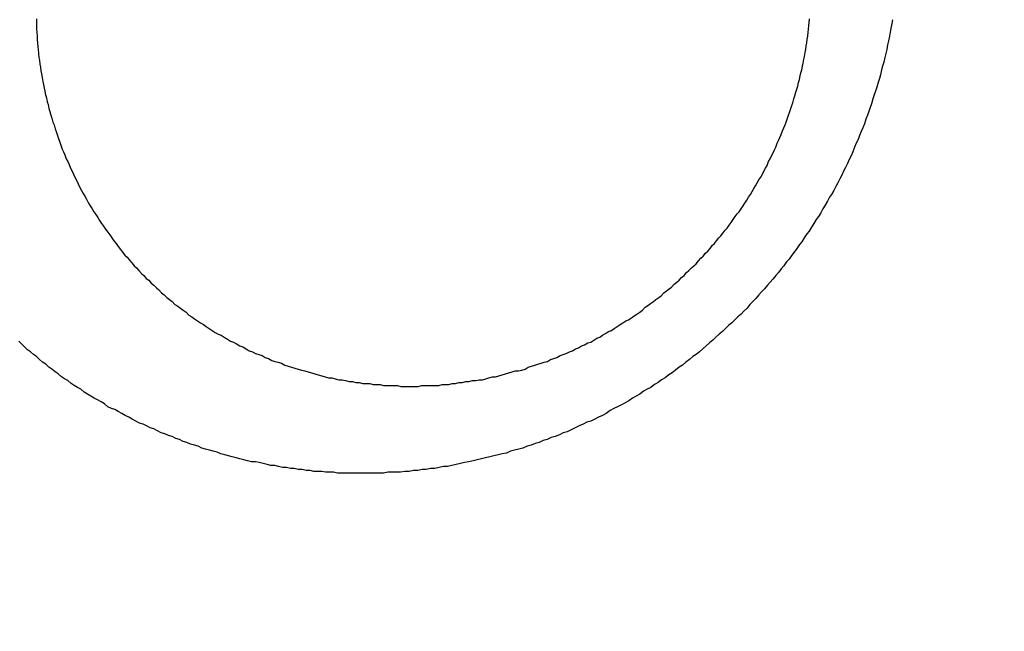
# Model space of a CAD drawing. Header units: millimetres. Extents: x -604189 to 881711, y -381903 to -7297.
# Tile 233 of 256: x -588003.64 to -587993.44, y -164075.94 to -164069.6. Entities that reach past the tile are written whole.
import ezdxf

# ---------------------------------------------------------------- set-up
doc = ezdxf.new("R2010")
doc.units = ezdxf.units.MM
doc.header["$LTSCALE"] = 100
doc.linetypes.add('0.5_0.5', pattern=[1, 0.5, -0.5])
doc.linetypes.add('ACAD_ISO04W100', pattern=[30.5, 24, -3, 0.5, -3])
doc.layers.get('Defpoints').update_dxf_attribs({"color": 30})
doc.layers.add('OPIS', color=7, linetype='Continuous')
doc.layers.add('strop osie', color=80, linetype='ACAD_ISO04W100', lineweight=5)
doc.styles.get("Standard").update_dxf_attribs({"font": 'romans.shx', "width": 0.5})
doc.dimstyles.new('1 50', dxfattribs={"dimtxt": 150, "dimasz": 80, "dimexe": 1, "dimexo": 1, "dimgap": 20, "dimtad": 1, "dimdec": 0, "dimlfac": 0.1, "dimtxsty": 'Standard', "dimblk": 'ARCHTICK', "dimcen": 200, "dimclrd": 2, "dimadec": 1, "dimazin": 0, "dimtfac": 1, "dimtdec": 0, "dimtmove": 0, "dimatfit": 3, "dimldrblk": 'ARCHTICK', "dimfxl": 120, "dimfxlon": 1, "dimtfill": 1, "dimarcsym": 0})

# ---------------------------------------------------------------- blocks, each defined once
blk = doc.blocks.new('_ArchTick')
at = {"layer": 'strop osie', "color": 0, "const_width": 0.15}
blk.add_lwpolyline([(-0.5, -0.5), (0.5, 0.5)], dxfattribs=at)
blk = doc.blocks.new('*D3294')
at = {"layer": 'Defpoints', "color": 0, "linetype": 'ByBlock', "lineweight": 5, "transparency": 16777216}
for p in [(-595783.126, -159420.303), (-593748.924, -159420.303), (-552118.935, -179940.303)]:
    blk.add_point(p, dxfattribs=at)
at = {"layer": 'OPIS', "color": 0, "linetype": 'Continuous', "lineweight": -2, "transparency": 16777216}
for p, q in [((-595723.126, -159420.303), (-595784.126, -159420.303)), ((-595723.126, -179940.303), (-595784.126, -179940.303))]:
    blk.add_line(p, q, dxfattribs=at)
at = {"layer": 'OPIS', "color": 2, "lineweight": -2, "transparency": 16777216}
blk.add_line((-595783.126, -179940.303), (-595783.126, -159420.303), dxfattribs=at)
at = {"layer": 'OPIS', "color": 2, "linetype": 'ByBlock', "lineweight": -2, "transparency": 16777216, "xscale": 80, "yscale": 80, "zscale": 80}
for p, rotation in [((-595783.126, -159420.303), 90), ((-595783.126, -179940.303), 270)]:
    blk.add_blockref('_ArchTick', p, dxfattribs=dict(at, rotation=rotation))
at = {"layer": 'OPIS', "color": 0, "linetype": 'ByBlock', "lineweight": 13, "transparency": 16777216, "insert": (-595878.126, -169680.303), "char_height": 150, "attachment_point": 5, "rotation": 90, "bg_fill": 3, "box_fill_scale": 1.1, "bg_fill_color": 256, "bg_fill_true_color": 13158600, "bg_fill_transparency": 0}
blk.add_mtext('2052', dxfattribs=at)

msp = doc.modelspace()

# ---------------------------------------------------------------- hatches: boundary and pattern name
at = {"layer": 'OPIS', "linetype": 'ByBlock', "lineweight": 15}
h = msp.add_hatch(dxfattribs=at)
h.set_pattern_fill('ANSI37', color=0, scale=80, angle=45)
h.set_pattern_definition([(90, (-306927.96, 32475.8), (-254, 0), []), (180, (-306927.96, 32475.8), (-3e-14, -254), [])])
edge = h.paths.add_edge_path()
edge.add_arc((-587934.086, -167378.931), 50, 0, 90)
edge.add_line((-587934.086, -167328.931), (-588139.086, -167328.93))
edge.add_arc((-588139.086, -167378.93), 50, 89.9996, 180)
edge.add_line((-588189.086, -167378.93), (-588189.086, -167822.93))
edge.add_arc((-588139.086, -167822.93), 50, 180, 270)
edge.add_line((-588139.086, -167872.93), (-587934.085, -167872.931))
edge.add_arc((-587934.086, -167822.931), 50, 270.0014, 360)
edge.add_line((-587884.086, -167822.931), (-587884.086, -167378.931))
edge = h.paths.add_edge_path()
edge.add_arc((-587934.086, -167378.931), 50, 0, 90)
edge.add_line((-587934.086, -167328.931), (-588139.086, -167328.93))
edge.add_arc((-588139.086, -167378.93), 50, 89.9996, 180)
edge.add_line((-588189.086, -167378.93), (-588189.086, -167822.93))
edge.add_arc((-588139.086, -167822.93), 50, 180, 270)
edge.add_line((-588139.086, -167872.93), (-587934.085, -167872.931))
edge.add_arc((-587934.086, -167822.931), 50, 270.0014, 360)
edge.add_line((-587884.086, -167822.931), (-587884.086, -167378.931))
edge = h.paths.add_edge_path()
edge.add_line((-588244.087, -167300.93), (-587769.086, -167300.93))
edge.add_line((-587769.086, -167300.93), (-587769.086, -167900.93))
edge.add_line((-587769.086, -167900.93), (-588243.789, -167900.93))
edge.add_arc((-588244.086, -167892.935), 8, 180, 272.1285, ccw=False)
edge.add_line((-588252.086, -167892.935), (-588252.086, -167308.93))
edge.add_arc((-588244.086, -167308.93), 8, 90.0036, 180, ccw=False)
h.paths.add_polyline_path([(-589864.932, -164217.829), (-589865.004, -164223.092), (-589865.079, -164228.355), (-589865.156, -164233.617), (-589865.235, -164238.88), (-589865.318, -164244.143), (-589865.402, -164249.406), (-589865.489, -164254.669), (-589865.579, -164259.931), (-589865.671, -164265.194), (-589865.766, -164270.457), (-589865.863, -164275.719), (-589865.962, -164280.982), (-589866.064, -164286.244), (-589866.169, -164291.506), (-589866.276, -164296.769), (-589866.386, -164302.031), (-589866.498, -164307.293), (-589866.613, -164312.556), (-589866.73, -164317.818), (-589866.85, -164323.08), (-589866.972, -164328.342), (-589867.097, -164333.604), (-589867.225, -164338.866), (-589867.355, -164344.127), (-589867.488, -164349.389), (-589867.623, -164354.651), (-589867.76, -164359.913), (-589867.901, -164365.174), (-589868.043, -164370.436), (-589868.189, -164375.697), (-589868.337, -164380.958), (-589868.487, -164386.22), (-589868.64, -164391.481), (-589868.795, -164396.742), (-589868.953, -164402.003), (-590219.489, -164402.003), (-590219.664, -164396.198), (-590219.835, -164390.392), (-590220.003, -164384.587), (-590220.168, -164378.781), (-590220.329, -164372.976), (-590220.488, -164367.17), (-590220.643, -164361.364), (-590220.796, -164355.558), (-590220.945, -164349.752), (-590221.092, -164343.946), (-590221.235, -164338.14), (-590221.375, -164332.334), (-590221.512, -164326.527), (-590221.646, -164320.721), (-590221.777, -164314.914), (-590221.904, -164309.108), (-590222.029, -164303.301), (-590222.151, -164297.495), (-590222.269, -164291.688), (-590222.385, -164285.881), (-590222.497, -164280.074), (-590222.606, -164274.267), (-590222.713, -164268.461), (-590222.816, -164262.653), (-590222.916, -164256.846), (-590223.014, -164251.039), (-590223.108, -164245.232), (-590223.199, -164239.425), (-590223.287, -164233.618), (-590223.372, -164227.81), (-590223.454, -164222.003), (-590223.533, -164216.196), (-590223.609, -164210.388), (-590223.682, -164204.581), (-590223.751, -164198.773), (-590223.818, -164192.966), (-590223.881, -164187.158), (-590223.941, -164181.35), (-590223.997, -164175.543), (-590224.051, -164169.735), (-590224.101, -164163.927), (-590224.147, -164158.12), (-590224.191, -164152.312), (-590224.231, -164146.504), (-590224.267, -164140.696), (-590224.301, -164134.888), (-590224.332, -164129.081), (-590224.361, -164123.273), (-590224.388, -164117.465), (-590224.413, -164111.657), (-590224.437, -164105.849), (-590224.459, -164100.041), (-590224.475, -164094.233), (-590224.48, -164088.425), (-590224.472, -164082.617), (-590224.448, -164076.809), (-590224.406, -164071.002), (-590224.347, -164065.194), (-590224.269, -164059.387), (-590224.171, -164053.58), (-590224.054, -164047.773), (-590223.917, -164041.967), (-590223.759, -164036.161), (-590223.581, -164030.356), (-590223.381, -164024.551), (-590223.159, -164018.747), (-590222.914, -164012.944), (-590222.642, -164007.143), (-590222.341, -164001.342), (-590222.009, -163995.544), (-590221.642, -163989.748), (-590221.238, -163983.954), (-590220.795, -163978.163), (-590220.304, -163972.376), (-590219.753, -163966.594), (-590219.129, -163960.82), (-590218.419, -163955.056), (-590217.605, -163949.306), (-590216.67, -163943.574), (-590215.596, -163937.865), (-590214.362, -163932.188), (-590212.941, -163926.557), (-590211.302, -163920.987), (-590209.416, -163915.495), (-590207.246, -163910.11), (-590204.744, -163904.869), (-590201.869, -163899.824), (-590198.582, -163895.036), (-590194.851, -163890.591), (-590190.671, -163886.563), (-590186.105, -163882.977), (-590181.224, -163879.833), (-590176.097, -163877.106), (-590170.784, -163874.761), (-590165.336, -163872.759), (-590159.785, -163871.064), (-590154.154, -163869.636), (-590148.468, -163868.44), (-590142.747, -163867.44), (-590137, -163866.603), (-590131.235, -163865.9), (-590125.458, -163865.297), (-590119.674, -163864.778), (-590113.884, -163864.334), (-590108.088, -163863.958), (-590102.289, -163863.646), (-590096.486, -163863.39), (-590090.681, -163863.186), (-590084.874, -163863.026), (-590079.068, -163862.906), (-590073.26, -163862.819), (-590067.453, -163862.761), (-590061.645, -163862.725), (-590055.837, -163862.707), (-590050.029, -163862.7), (-590044.221, -163862.698), (-590038.958, -163862.699), (-590033.694, -163862.704), (-590028.431, -163862.718), (-590023.167, -163862.744), (-590017.904, -163862.788), (-590012.641, -163862.852), (-590007.379, -163862.942), (-590002.117, -163863.062), (-589996.856, -163863.215), (-589991.596, -163863.407), (-589986.337, -163863.64), (-589981.081, -163863.919), (-589975.828, -163864.249), (-589970.579, -163864.634), (-589965.334, -163865.078), (-589960.096, -163865.587), (-589954.864, -163866.17), (-589949.645, -163866.847), (-589944.442, -163867.642), (-589939.263, -163868.578), (-589934.115, -163869.676), (-589929.013, -163870.965), (-589923.971, -163872.474), (-589919.009, -163874.23), (-589914.153, -163876.259), (-589909.436, -163878.591), (-589904.896, -163881.253), (-589900.585, -163884.268), (-589896.554, -163887.652), (-589892.857, -163891.394), (-589889.534, -163895.471), (-589886.574, -163899.824), (-589883.952, -163904.387), (-589881.64, -163909.114), (-589879.606, -163913.968), (-589877.817, -163918.918), (-589876.241, -163923.939), (-589874.854, -163929.016), (-589873.636, -163934.137), (-589872.564, -163939.29), (-589871.619, -163944.467), (-589870.784, -163949.663), (-589870.048, -163954.875), (-589869.397, -163960.099), (-589868.818, -163965.33), (-589868.302, -163970.568), (-589867.84, -163975.811), (-589867.421, -163981.058), (-589867.037, -163986.308), (-589866.685, -163991.559), (-589866.363, -163996.813), (-589866.067, -164002.068), (-589865.796, -164007.324), (-589865.549, -164012.582), (-589865.322, -164017.84), (-589865.116, -164023.1), (-589864.928, -164028.36), (-589864.759, -164033.621), (-589864.607, -164038.882), (-589864.472, -164044.144), (-589864.354, -164049.406), (-589864.252, -164054.668), (-589864.166, -164059.931), (-589864.096, -164065.194), (-589864.041, -164070.457), (-589864.001, -164075.72), (-589863.976, -164080.984), (-589863.964, -164086.247), (-589863.964, -164091.51), (-589863.974, -164096.774), (-589863.991, -164102.037), (-589864.012, -164107.301), (-589864.034, -164112.564), (-589864.057, -164117.828), (-589864.081, -164123.091), (-589864.107, -164128.354), (-589864.135, -164133.618), (-589864.165, -164138.881), (-589864.197, -164144.144), (-589864.232, -164149.408), (-589864.269, -164154.671), (-589864.31, -164159.934), (-589864.353, -164165.198), (-589864.399, -164170.461), (-589864.447, -164175.724), (-589864.498, -164180.987), (-589864.552, -164186.25), (-589864.609, -164191.513), (-589864.668, -164196.777), (-589864.73, -164202.04), (-589864.795, -164207.303), (-589864.862, -164212.566)])
h.paths.add_polyline_path([(-590463.924, -164407.051), (-587763.924, -164407.051), (-587763.924, -162910.783), (-590463.924, -162910.783)])
h.paths.add_polyline_path([(-590295.717, -164839.225), (-590289.91, -164839.127), (-590284.103, -164839.033), (-590278.295, -164838.942), (-590272.488, -164838.854), (-590266.681, -164838.769), (-590260.873, -164838.687), (-590255.066, -164838.608), (-590249.259, -164838.532), (-590243.451, -164838.459), (-590237.644, -164838.39), (-590231.836, -164838.323), (-590226.028, -164838.26), (-590220.221, -164838.2), (-590214.413, -164838.144), (-590208.605, -164838.09), (-590202.798, -164838.04), (-590196.99, -164837.994), (-590191.182, -164837.95), (-590185.374, -164837.91), (-590179.567, -164837.874), (-590173.759, -164837.84), (-590167.951, -164837.809), (-590162.143, -164837.78), (-590156.335, -164837.753), (-590150.527, -164837.728), (-590144.719, -164837.704), (-590138.912, -164837.682), (-590133.104, -164837.666), (-590127.296, -164837.661), (-590121.488, -164837.669), (-590115.68, -164837.693), (-590109.872, -164837.735), (-590104.065, -164837.794), (-590098.257, -164837.872), (-590092.45, -164837.97), (-590086.643, -164838.087), (-590080.837, -164838.224), (-590075.031, -164838.382), (-590069.226, -164838.56), (-590063.422, -164838.76), (-590057.618, -164838.982), (-590051.815, -164839.227), (-590046.013, -164839.499), (-590040.213, -164839.8), (-590034.415, -164840.132), (-590028.618, -164840.499), (-590022.825, -164840.903), (-590017.034, -164841.346), (-590011.246, -164841.837), (-590005.465, -164842.388), (-589999.691, -164843.012), (-589993.927, -164843.722), (-589988.176, -164844.536), (-589982.444, -164845.471), (-589976.736, -164846.545), (-589971.059, -164847.779), (-589965.428, -164849.2), (-589959.858, -164850.839), (-589954.366, -164852.725), (-589948.98, -164854.895), (-589943.739, -164857.397), (-589938.694, -164860.272), (-589933.906, -164863.559), (-589929.462, -164867.29), (-589925.433, -164871.47), (-589921.847, -164876.036), (-589918.704, -164880.917), (-589915.976, -164886.044), (-589913.631, -164891.357), (-589911.63, -164896.805), (-589909.934, -164902.356), (-589908.507, -164907.987), (-589907.31, -164913.673), (-589906.31, -164919.394), (-589905.474, -164925.141), (-589904.77, -164930.906), (-589904.168, -164936.683), (-589903.648, -164942.467), (-589903.204, -164948.257), (-589902.829, -164954.053), (-589902.516, -164959.852), (-589902.261, -164965.655), (-589902.056, -164971.46), (-589901.897, -164977.267), (-589901.776, -164983.073), (-589901.69, -164988.881), (-589901.631, -164994.688), (-589901.596, -165000.496), (-589901.577, -165006.304), (-589901.57, -165012.112), (-589901.569, -165017.92), (-589901.57, -165023.183), (-589901.575, -165028.447), (-589901.588, -165033.71), (-589901.615, -165038.974), (-589901.658, -165044.237), (-589901.723, -165049.5), (-589901.813, -165054.762), (-589901.932, -165060.024), (-589902.086, -165065.285), (-589902.277, -165070.545), (-589902.51, -165075.804), (-589902.79, -165081.06), (-589903.119, -165086.313), (-589903.504, -165091.562), (-589903.949, -165096.807), (-589904.458, -165102.045), (-589905.04, -165107.276), (-589905.717, -165112.496), (-589906.513, -165117.699), (-589907.448, -165122.878), (-589908.547, -165128.026), (-589909.836, -165133.128), (-589911.345, -165138.17), (-589913.1, -165143.132), (-589915.129, -165147.988), (-589917.461, -165152.705), (-589920.123, -165157.245), (-589923.139, -165161.556), (-589926.522, -165165.587), (-589930.265, -165169.284), (-589934.342, -165172.607), (-589938.694, -165175.567), (-589943.257, -165178.189), (-589947.985, -165180.501), (-589952.838, -165182.535), (-589957.788, -165184.324), (-589962.81, -165185.9), (-589967.887, -165187.287), (-589973.007, -165188.505), (-589978.16, -165189.577), (-589983.337, -165190.522), (-589988.534, -165191.357), (-589993.746, -165192.093), (-589998.969, -165192.744), (-590004.201, -165193.323), (-590009.439, -165193.839), (-590014.682, -165194.301), (-590019.929, -165194.72), (-590025.178, -165195.104), (-590030.43, -165195.456), (-590035.683, -165195.778), (-590040.938, -165196.074), (-590046.195, -165196.345), (-590051.452, -165196.592), (-590056.711, -165196.819), (-590061.97, -165197.025), (-590067.23, -165197.213), (-590072.491, -165197.382), (-590077.752, -165197.534), (-590083.014, -165197.669), (-590088.276, -165197.787), (-590093.539, -165197.889), (-590098.801, -165197.975), (-590104.064, -165198.045), (-590109.327, -165198.1), (-590114.591, -165198.14), (-590119.854, -165198.165), (-590125.118, -165198.177), (-590130.381, -165198.177), (-590135.644, -165198.167), (-590140.908, -165198.15), (-590146.171, -165198.129), (-590151.435, -165198.107), (-590156.698, -165198.084), (-590161.961, -165198.06), (-590167.225, -165198.034), (-590172.488, -165198.006), (-590177.752, -165197.976), (-590183.015, -165197.944), (-590188.278, -165197.909), (-590193.541, -165197.872), (-590198.805, -165197.831), (-590204.068, -165197.788), (-590209.331, -165197.742), (-590214.594, -165197.694), (-590219.858, -165197.643), (-590225.121, -165197.589), (-590230.384, -165197.532), (-590235.647, -165197.473), (-590240.91, -165197.411), (-590246.173, -165197.346), (-590251.436, -165197.279), (-590256.699, -165197.209), (-590261.962, -165197.137), (-590267.225, -165197.062), (-590272.488, -165196.985), (-590277.751, -165196.906), (-590283.014, -165196.823), (-590288.276, -165196.739), (-590293.539, -165196.652), (-590298.802, -165196.562), (-590304.064, -165196.47), (-590309.327, -165196.375), (-590314.59, -165196.278), (-590319.852, -165196.179), (-590325.115, -165196.077), (-590330.377, -165195.972), (-590335.639, -165195.865), (-590340.902, -165195.755), (-590346.164, -165195.643), (-590351.426, -165195.528), (-590356.688, -165195.411), (-590361.95, -165195.291), (-590367.212, -165195.169), (-590372.474, -165195.044), (-590377.736, -165194.916), (-590382.998, -165194.786), (-590388.26, -165194.653), (-590393.521, -165194.518), (-590398.783, -165194.381), (-590404.045, -165194.24), (-590409.306, -165194.098), (-590414.568, -165193.952), (-590419.829, -165193.804), (-590425.09, -165193.654), (-590430.351, -165193.501), (-590435.613, -165193.346), (-590440.874, -165193.188), (-590440.874, -164842.652), (-590435.068, -164842.477), (-590429.263, -164842.306), (-590423.457, -164842.138), (-590417.652, -164841.973), (-590411.846, -164841.812), (-590406.04, -164841.653), (-590400.235, -164841.498), (-590394.429, -164841.345), (-590388.623, -164841.196), (-590382.817, -164841.049), (-590377.01, -164840.906), (-590371.204, -164840.766), (-590365.398, -164840.629), (-590359.591, -164840.495), (-590353.785, -164840.364), (-590347.978, -164840.237), (-590342.172, -164840.112), (-590336.365, -164839.99), (-590330.558, -164839.872), (-590324.752, -164839.756), (-590318.945, -164839.644), (-590313.138, -164839.535), (-590307.331, -164839.428), (-590301.524, -164839.325)])
edge = h.paths.add_edge_path()
edge.add_arc((-590093.924, -162268.543), 50, 0, 90.0004)
edge.add_line((-590093.924, -162218.543), (-590298.924, -162218.545))
edge.add_arc((-590298.924, -162268.545), 50, 90.0009, 180)
edge.add_line((-590348.924, -162268.545), (-590348.924, -162712.545))
edge.add_arc((-590298.924, -162712.545), 50, 180, 270.0022)
edge.add_line((-590298.922, -162762.545), (-590093.923, -162762.543))
edge.add_arc((-590093.924, -162712.543), 50, 270.0009, 360)
edge.add_line((-590043.924, -162712.543), (-590043.924, -162268.543))
edge = h.paths.add_edge_path()
edge.add_arc((-590093.924, -161668.543), 50, 0, 90.0004)
edge.add_line((-590093.924, -161618.543), (-590298.924, -161618.545))
edge.add_arc((-590298.924, -161668.545), 50, 90.0009, 180)
edge.add_line((-590348.924, -161668.545), (-590348.924, -162112.545))
edge.add_arc((-590298.924, -162112.545), 50, 180, 270.0022)
edge.add_line((-590298.922, -162162.545), (-590093.923, -162162.543))
edge.add_arc((-590093.924, -162112.543), 50, 270.0009, 360)
edge.add_line((-590043.924, -162112.543), (-590043.924, -161668.543))
h.paths.add_polyline_path([(-590463.924, -162790.543), (-587763.924, -162790.543), (-587763.924, -161590.543), (-590463.924, -161590.543)])
edge = h.paths.add_edge_path()
edge.add_arc((-588139.086, -168270.003), 50, 89.9996, 180)
edge.add_line((-588189.086, -168270.003), (-588189.086, -168714.003))
edge.add_arc((-588139.086, -168714.003), 50, 180, 270)
edge.add_line((-588139.086, -168764.003), (-587934.085, -168764.004))
edge.add_arc((-587934.086, -168714.004), 50, 270.0014, 360)
edge.add_line((-587884.086, -168714.004), (-587884.086, -168270.004))
edge.add_arc((-587934.086, -168270.004), 50, 0, 90)
edge.add_line((-587934.086, -168220.004), (-588139.086, -168220.003))
edge = h.paths.add_edge_path()
edge.add_arc((-587934.086, -169161.078), 50, 0, 90)
edge.add_line((-587934.086, -169111.078), (-588139.086, -169111.076))
edge.add_arc((-588139.086, -169161.076), 50, 89.9996, 180)
edge.add_line((-588189.086, -169161.076), (-588189.086, -169605.076))
edge.add_arc((-588139.086, -169605.076), 50, 180, 270)
edge.add_line((-588139.086, -169655.076), (-587934.085, -169655.078))
edge.add_arc((-587934.086, -169605.078), 50, 270.0014, 360)
edge.add_line((-587884.086, -169605.078), (-587884.086, -169161.078))
edge = h.paths.add_edge_path()
edge.add_arc((-588139.086, -170052.15), 50, 89.9996, 180)
edge.add_line((-588189.086, -170052.15), (-588189.086, -170496.15))
edge.add_arc((-588139.086, -170496.15), 50, 180, 270)
edge.add_line((-588139.086, -170546.15), (-587934.085, -170546.151))
edge.add_arc((-587934.086, -170496.151), 50, 270.0014, 360)
edge.add_line((-587884.086, -170496.151), (-587884.086, -170052.151))
edge.add_arc((-587934.086, -170052.151), 50, 0, 90)
edge.add_line((-587934.086, -170002.151), (-588139.086, -170002.15))
edge = h.paths.add_edge_path()
edge.add_arc((-588139.086, -170943.223), 50, 89.9996, 180)
edge.add_line((-588189.086, -170943.223), (-588189.086, -171387.223))
edge.add_arc((-588139.086, -171387.223), 50, 180, 270)
edge.add_line((-588139.086, -171437.223), (-587934.085, -171437.224))
edge.add_arc((-587934.086, -171387.224), 50, 270.0014, 360)
edge.add_line((-587884.086, -171387.224), (-587884.086, -170943.224))
edge.add_arc((-587934.086, -170943.224), 50, 0, 90)
edge.add_line((-587934.086, -170893.224), (-588139.086, -170893.223))
h.paths.add_polyline_path([(-587763.924, -164527.291), (-590463.924, -164527.291), (-590463.924, -171970.3), (-587763.924, -171970.3)])

# ---------------------------------------------------------------- next in the draw order: dimensions: what is measured, and where the dimension line sits
at = {"layer": 'OPIS', "color": 0, "linetype": 'ByBlock', "lineweight": 13}
dim = msp.add_linear_dim(base=(-595783.126, -159420.303), p1=(-552118.935, -179940.303), p2=(-593748.924, -159420.303), angle=90, dimstyle='1 50', override={"dimtmove": 1, "dimfxl": 60, "dimarcsym": 1}, dxfattribs=at)
dim.commit()
dim.dimension.update_dxf_attribs({"geometry": '*D3294', "text_midpoint": (-595878.126, -169680.303)})

# ---------------------------------------------------------------- next in the draw order: hatches: boundary and pattern name
at = {"layer": 'OPIS', "linetype": '0.5_0.5', "lineweight": 13}
h = msp.add_hatch(dxfattribs=at)
h.set_pattern_fill('ANSI37', color=0, scale=130)
h.set_pattern_definition([(45, (-597218.54, 256668.8), (-291.85832, 291.85832), []), (135, (-597218.54, 256668.8), (-291.85832, -291.85832), [])])
edge = h.paths.add_edge_path(flags=16)
edge.add_line((-570958.916, -168985.281), (-571058.916, -168985.281))
edge.add_line((-571058.916, -168985.281), (-572598.916, -168985.281))
edge.add_line((-572598.916, -168985.281), (-572598.915, -170470.3))
edge.add_line((-572598.915, -170470.3), (-570825.763, -170470.3))
edge.add_arc((-570508.916, -170339.099), 342.937, 180, 202.49364, ccw=False)
edge.add_arc((-570508.916, -170339.099), 342.937, 90, 180, ccw=False)
edge.add_line((-570508.916, -169996.163), (-570508.916, -169764.704))
edge.add_arc((-570058.916, -168985.281), 900, 180, 240, ccw=False)
edge = h.paths.add_edge_path(flags=17)
edge.add_line((-569358.915, -170085.281), (-569358.916, -168985.281))
edge.add_line((-569358.916, -168985.281), (-569358.917, -168985.281))
edge.add_line((-569358.917, -168985.281), (-569958.916, -168985.281))
edge.add_line((-569958.916, -168985.281), (-570058.916, -168985.281))
edge.add_line((-570058.916, -168985.281), (-570058.916, -168925.281))
edge.add_line((-570058.916, -168925.281), (-569958.916, -168925.281))
edge.add_line((-569958.916, -168925.281), (-569958.916, -168865.281))
edge.add_line((-569958.916, -168865.281), (-569358.916, -168865.281))
edge.add_line((-569358.916, -168865.281), (-569358.917, -166865.281))
edge.add_line((-569358.917, -166865.281), (-574098.917, -166865.286))
edge.add_line((-574098.917, -166865.286), (-574098.914, -171970.3))
edge.add_line((-574098.914, -171970.3), (-572608.913, -171970.3))
edge.add_line((-572608.913, -171970.3), (-571504.913, -170590.3))
edge.add_line((-571504.913, -170590.3), (-572718.915, -170590.3))
edge.add_line((-572718.915, -170590.3), (-572718.916, -168865.281))
edge.add_line((-572718.916, -168865.281), (-571058.916, -168865.281))
edge.add_line((-571058.916, -168865.281), (-571058.916, -168925.281))
edge.add_line((-571058.916, -168925.281), (-570958.916, -168925.281))
edge.add_line((-570958.916, -168925.281), (-570958.916, -168985.281))
edge.add_arc((-570058.916, -168985.281), 900, 180, 240)
edge.add_line((-570508.916, -169764.704), (-570508.916, -169996.163))
edge.add_arc((-570508.916, -170339.099), 342.937, 0, 90, ccw=False)
edge.add_arc((-570508.916, -170339.099), 342.937, 208.97989, 360, ccw=False)
edge.add_line((-570808.913, -170505.253), (-570808.913, -171171.086))
edge.add_arc((-570808.913, -171220.3), 49.214, 0, 90, ccw=False)
edge.add_arc((-570808.913, -171220.3), 49.214, 270, 360, ccw=False)
edge.add_line((-570808.913, -171269.514), (-570808.913, -171970.3))
edge.add_line((-570808.913, -171970.3), (-569358.914, -171970.3))
edge.add_line((-569358.914, -171970.3), (-569358.915, -170085.281))
h.paths.add_polyline_path([(-561118.924, -159870.303), (-590334.655, -159870.303), (-590334.655, -161470.303), (-562318.924, -161470.303), (-562318.924, -172095.292), (-561118.924, -172095.291), (-561118.924, -168350.303), (-552073.919, -168350.303), (-552073.92, -167150.303), (-561118.924, -167150.303)])
h.paths.add_polyline_path([(-572856.927, -169813.68), (-569451.07, -169813.68), (-569451.07, -169408.68), (-572856.927, -169408.68)], flags=16)

# ---------------------------------------------------------------- next in the draw order: linework, layer by layer
at = {"color": 0}
for points in [[(-588003.465, -164069.59, 0), (-588003.464, -164069.63, 0), (-588003.463, -164069.66, 0), (-588003.462, -164069.7, 0), (-588003.46, -164069.73, 0), (-588003.458, -164069.77, 0), (-588003.455, -164069.81, 0), (-588003.453, -164069.84, 0), (-588003.449, -164069.88, 0), (-588003.446, -164069.91, 0), (-588003.442, -164069.95, 0), (-588003.438, -164069.99, 0), (-588003.433, -164070.02, 0), (-588003.429, -164070.06, 0), (-588003.423, -164070.09, 0), (-588003.418, -164070.13, 0), (-588003.412, -164070.16, 0), (-588003.405, -164070.2, 0), (-588003.399, -164070.24, 0), (-588003.392, -164070.27, 0), (-588003.385, -164070.31, 0), (-588003.377, -164070.34, 0), (-588003.369, -164070.38, 0), (-588003.361, -164070.41, 0), (-588003.352, -164070.45, 0), (-588003.343, -164070.48, 0), (-588003.334, -164070.52, 0), (-588003.324, -164070.55, 0), (-588003.314, -164070.59, 0), (-588003.304, -164070.62, 0), (-588003.293, -164070.66, 0), (-588003.282, -164070.69, 0), (-588003.271, -164070.73, 0), (-588003.259, -164070.76, 0), (-588003.247, -164070.8, 0), (-588003.235, -164070.83, 0), (-588003.222, -164070.87, 0), (-588003.21, -164070.9, 0), (-588003.196, -164070.94, 0), (-588003.183, -164070.97, 0), (-588003.169, -164071, 0), (-588003.155, -164071.04, 0), (-588003.14, -164071.07, 0), (-588003.126, -164071.1, 0), (-588003.111, -164071.14, 0), (-588003.095, -164071.17, 0), (-588003.08, -164071.2, 0), (-588003.064, -164071.24, 0), (-588003.047, -164071.27, 0), (-588003.031, -164071.3, 0), (-588003.014, -164071.34, 0), (-588002.997, -164071.37, 0), (-588002.979, -164071.4, 0), (-588002.962, -164071.43, 0), (-588002.944, -164071.46, 0), (-588002.925, -164071.5, 0), (-588002.907, -164071.53, 0), (-588002.888, -164071.56, 0), (-588002.869, -164071.59, 0), (-588002.849, -164071.62, 0), (-588002.829, -164071.65, 0), (-588002.809, -164071.68, 0), (-588002.789, -164071.71, 0), (-588002.768, -164071.74, 0), (-588002.748, -164071.77, 0), (-588002.726, -164071.8, 0), (-588002.705, -164071.83, 0), (-588002.683, -164071.86, 0), (-588002.661, -164071.89, 0), (-588002.639, -164071.92, 0), (-588002.617, -164071.95, 0), (-588002.594, -164071.98, 0), (-588002.571, -164072.01, 0), (-588002.548, -164072.04, 0), (-588002.524, -164072.06, 0), (-588002.5, -164072.09, 0), (-588002.476, -164072.12, 0), (-588002.452, -164072.15, 0), (-588002.427, -164072.17, 0), (-588002.402, -164072.2, 0), (-588002.377, -164072.23, 0), (-588002.352, -164072.25, 0), (-588002.326, -164072.28, 0), (-588002.301, -164072.3, 0), (-588002.274, -164072.33, 0), (-588002.248, -164072.35, 0), (-588002.221, -164072.38, 0), (-588002.195, -164072.4, 0), (-588002.168, -164072.43, 0), (-588002.14, -164072.45, 0), (-588002.113, -164072.48, 0), (-588002.085, -164072.5, 0), (-588002.057, -164072.52, 0), (-588002.029, -164072.55, 0), (-588002, -164072.57, 0), (-588001.972, -164072.59, 0), (-588001.943, -164072.61, 0), (-588001.914, -164072.63, 0), (-588001.884, -164072.66, 0), (-588001.855, -164072.68, 0), (-588001.825, -164072.7, 0), (-588001.795, -164072.72, 0), (-588001.765, -164072.74, 0), (-588001.735, -164072.76, 0), (-588001.705, -164072.78, 0), (-588001.674, -164072.8, 0), (-588001.643, -164072.82, 0), (-588001.612, -164072.84, 0), (-588001.581, -164072.86, 0), (-588001.549, -164072.87, 0), (-588001.518, -164072.89, 0), (-588001.486, -164072.91, 0), (-588001.454, -164072.93, 0), (-588001.422, -164072.94, 0), (-588001.39, -164072.96, 0), (-588001.358, -164072.98, 0), (-588001.325, -164072.99, 0), (-588001.293, -164073.01, 0), (-588001.26, -164073.03, 0), (-588001.227, -164073.04, 0), (-588001.194, -164073.06, 0), (-588001.161, -164073.07, 0), (-588001.127, -164073.08, 0), (-588001.094, -164073.1, 0), (-588001.06, -164073.11, 0), (-588001.027, -164073.13, 0), (-588000.993, -164073.14, 0), (-588000.959, -164073.15, 0), (-588000.925, -164073.16, 0), (-588000.891, -164073.18, 0), (-588000.856, -164073.19, 0), (-588000.822, -164073.2, 0), (-588000.788, -164073.21, 0), (-588000.753, -164073.22, 0), (-588000.718, -164073.23, 0), (-588000.684, -164073.24, 0), (-588000.649, -164073.25, 0), (-588000.614, -164073.26, 0), (-588000.579, -164073.27, 0), (-588000.544, -164073.28, 0), (-588000.509, -164073.29, 0), (-588000.474, -164073.3, 0), (-588000.438, -164073.31, 0), (-588000.403, -164073.31, 0), (-588000.368, -164073.32, 0), (-588000.332, -164073.33, 0), (-588000.297, -164073.33, 0), (-588000.261, -164073.34, 0), (-588000.226, -164073.35, 0), (-588000.19, -164073.35, 0), (-588000.154, -164073.36, 0), (-588000.119, -164073.36, 0), (-588000.083, -164073.37, 0), (-588000.047, -164073.37, 0), (-588000.011, -164073.37, 0), (-587999.975, -164073.38, 0), (-587999.94, -164073.38, 0), (-587999.904, -164073.38, 0), (-587999.868, -164073.39, 0), (-587999.832, -164073.39, 0), (-587999.796, -164073.39, 0), (-587999.76, -164073.39, 0), (-587999.724, -164073.39, 0), (-587999.688, -164073.4, 0), (-587999.652, -164073.4, 0), (-587999.616, -164073.4, 0), (-587999.58, -164073.4, 0), (-587999.544, -164073.4, 0), (-587999.508, -164073.4, 0), (-587999.472, -164073.39, 0), (-587999.436, -164073.39, 0)], [(-587994.597, -164069.6, 0), (-587994.604, -164069.64, 0), (-587994.612, -164069.69, 0), (-587994.62, -164069.73, 0), (-587994.628, -164069.77, 0), (-587994.637, -164069.82, 0), (-587994.646, -164069.86, 0), (-587994.656, -164069.91, 0), (-587994.666, -164069.95, 0), (-587994.676, -164069.99, 0), (-587994.687, -164070.04, 0), (-587994.698, -164070.08, 0), (-587994.709, -164070.12, 0), (-587994.72, -164070.17, 0), (-587994.732, -164070.21, 0), (-587994.745, -164070.25, 0), (-587994.757, -164070.3, 0), (-587994.77, -164070.34, 0), (-587994.784, -164070.38, 0), (-587994.798, -164070.42, 0), (-587994.812, -164070.47, 0), (-587994.826, -164070.51, 0), (-587994.841, -164070.55, 0), (-587994.856, -164070.59, 0), (-587994.871, -164070.63, 0), (-587994.887, -164070.68, 0), (-587994.903, -164070.72, 0), (-587994.919, -164070.76, 0), (-587994.936, -164070.8, 0), (-587994.953, -164070.84, 0), (-587994.971, -164070.88, 0), (-587994.988, -164070.92, 0), (-587995.006, -164070.97, 0), (-587995.025, -164071.01, 0), (-587995.043, -164071.05, 0), (-587995.063, -164071.09, 0), (-587995.082, -164071.13, 0), (-587995.102, -164071.17, 0), (-587995.122, -164071.21, 0), (-587995.142, -164071.25, 0), (-587995.162, -164071.29, 0), (-587995.183, -164071.33, 0), (-587995.205, -164071.37, 0), (-587995.226, -164071.41, 0), (-587995.248, -164071.44, 0), (-587995.27, -164071.48, 0), (-587995.293, -164071.52, 0), (-587995.316, -164071.56, 0), (-587995.339, -164071.6, 0), (-587995.362, -164071.64, 0), (-587995.386, -164071.67, 0), (-587995.41, -164071.71, 0), (-587995.434, -164071.75, 0), (-587995.459, -164071.79, 0), (-587995.484, -164071.82, 0), (-587995.509, -164071.86, 0), (-587995.535, -164071.9, 0), (-587995.56, -164071.93, 0), (-587995.587, -164071.97, 0), (-587995.613, -164072.01, 0), (-587995.639, -164072.04, 0), (-587995.666, -164072.08, 0), (-587995.694, -164072.11, 0), (-587995.721, -164072.15, 0), (-587995.749, -164072.18, 0), (-587995.777, -164072.22, 0), (-587995.805, -164072.25, 0), (-587995.834, -164072.29, 0), (-587995.863, -164072.32, 0), (-587995.892, -164072.35, 0), (-587995.921, -164072.39, 0), (-587995.951, -164072.42, 0), (-587995.98, -164072.45, 0), (-587996.011, -164072.49, 0), (-587996.041, -164072.52, 0), (-587996.072, -164072.55, 0), (-587996.102, -164072.59, 0), (-587996.134, -164072.62, 0), (-587996.165, -164072.65, 0), (-587996.197, -164072.68, 0), (-587996.229, -164072.71, 0), (-587996.261, -164072.74, 0), (-587996.293, -164072.77, 0), (-587996.326, -164072.8, 0), (-587996.358, -164072.83, 0), (-587996.391, -164072.86, 0), (-587996.425, -164072.89, 0), (-587996.458, -164072.92, 0), (-587996.492, -164072.95, 0), (-587996.526, -164072.98, 0), (-587996.56, -164073.01, 0), (-587996.595, -164073.04, 0), (-587996.629, -164073.07, 0), (-587996.664, -164073.09, 0), (-587996.699, -164073.12, 0), (-587996.735, -164073.15, 0), (-587996.77, -164073.18, 0), (-587996.806, -164073.2, 0), (-587996.842, -164073.23, 0), (-587996.878, -164073.26, 0), (-587996.914, -164073.28, 0), (-587996.951, -164073.31, 0), (-587996.988, -164073.33, 0), (-587997.024, -164073.36, 0), (-587997.062, -164073.38, 0), (-587997.099, -164073.41, 0), (-587997.136, -164073.43, 0), (-587997.174, -164073.45, 0), (-587997.212, -164073.48, 0), (-587997.25, -164073.5, 0), (-587997.288, -164073.52, 0), (-587997.327, -164073.55, 0), (-587997.365, -164073.57, 0), (-587997.404, -164073.59, 0), (-587997.443, -164073.61, 0), (-587997.482, -164073.63, 0), (-587997.522, -164073.65, 0), (-587997.561, -164073.68, 0), (-587997.601, -164073.7, 0), (-587997.641, -164073.72, 0), (-587997.681, -164073.74, 0), (-587997.721, -164073.76, 0), (-587997.761, -164073.77, 0), (-587997.801, -164073.79, 0), (-587997.842, -164073.81, 0), (-587997.883, -164073.83, 0), (-587997.924, -164073.85, 0), (-587997.965, -164073.87, 0), (-587998.006, -164073.88, 0), (-587998.047, -164073.9, 0), (-587998.089, -164073.92, 0), (-587998.13, -164073.93, 0), (-587998.172, -164073.95, 0), (-587998.214, -164073.96, 0), (-587998.255, -164073.98, 0), (-587998.298, -164073.99, 0), (-587998.34, -164074.01, 0), (-587998.382, -164074.02, 0), (-587998.424, -164074.04, 0), (-587998.467, -164074.05, 0), (-587998.51, -164074.06, 0), (-587998.552, -164074.07, 0), (-587998.595, -164074.09, 0), (-587998.638, -164074.1, 0), (-587998.681, -164074.11, 0), (-587998.724, -164074.12, 0), (-587998.767, -164074.13, 0), (-587998.811, -164074.14, 0), (-587998.854, -164074.15, 0), (-587998.897, -164074.16, 0), (-587998.941, -164074.17, 0), (-587998.985, -164074.18, 0), (-587999.028, -164074.19, 0), (-587999.072, -164074.2, 0), (-587999.116, -164074.21, 0), (-587999.16, -164074.22, 0), (-587999.204, -164074.23, 0), (-587999.248, -164074.23, 0), (-587999.292, -164074.24, 0), (-587999.336, -164074.25, 0), (-587999.38, -164074.25, 0), (-587999.425, -164074.26, 0), (-587999.469, -164074.26, 0), (-587999.513, -164074.27, 0), (-587999.558, -164074.27, 0), (-587999.602, -164074.28, 0), (-587999.647, -164074.28, 0), (-587999.691, -164074.29, 0), (-587999.736, -164074.29, 0), (-587999.78, -164074.29, 0), (-587999.825, -164074.29, 0), (-587999.87, -164074.3, 0), (-587999.914, -164074.3, 0), (-587999.959, -164074.3, 0), (-588000.004, -164074.3, 0), (-588000.048, -164074.3, 0), (-588000.093, -164074.3, 0), (-588000.138, -164074.3, 0), (-588000.183, -164074.3, 0)], [(-587999.436, -164073.39, 0), (-587999.401, -164073.39, 0), (-587999.366, -164073.39, 0), (-587999.331, -164073.39, 0), (-587999.296, -164073.39, 0), (-587999.261, -164073.38, 0), (-587999.226, -164073.38, 0), (-587999.191, -164073.38, 0), (-587999.156, -164073.37, 0), (-587999.122, -164073.37, 0), (-587999.087, -164073.36, 0), (-587999.052, -164073.36, 0), (-587999.017, -164073.35, 0), (-587998.983, -164073.35, 0), (-587998.948, -164073.34, 0), (-587998.913, -164073.34, 0), (-587998.879, -164073.33, 0), (-587998.844, -164073.33, 0), (-587998.81, -164073.32, 0), (-587998.776, -164073.31, 0), (-587998.741, -164073.3, 0), (-587998.707, -164073.3, 0), (-587998.673, -164073.29, 0), (-587998.639, -164073.28, 0), (-587998.605, -164073.27, 0), (-587998.571, -164073.26, 0), (-587998.537, -164073.25, 0), (-587998.503, -164073.24, 0), (-587998.47, -164073.24, 0), (-587998.436, -164073.23, 0), (-587998.402, -164073.22, 0), (-587998.369, -164073.2, 0), (-587998.336, -164073.19, 0), (-587998.302, -164073.18, 0), (-587998.269, -164073.17, 0), (-587998.236, -164073.16, 0), (-587998.203, -164073.15, 0), (-587998.17, -164073.14, 0), (-587998.137, -164073.12, 0), (-587998.105, -164073.11, 0), (-587998.072, -164073.1, 0), (-587998.04, -164073.08, 0), (-587998.008, -164073.07, 0), (-587997.975, -164073.06, 0), (-587997.943, -164073.04, 0), (-587997.911, -164073.03, 0), (-587997.879, -164073.01, 0), (-587997.848, -164073, 0), (-587997.816, -164072.98, 0), (-587997.785, -164072.97, 0), (-587997.753, -164072.95, 0), (-587997.722, -164072.94, 0), (-587997.691, -164072.92, 0), (-587997.66, -164072.9, 0), (-587997.629, -164072.89, 0), (-587997.599, -164072.87, 0), (-587997.568, -164072.85, 0), (-587997.538, -164072.83, 0), (-587997.508, -164072.82, 0), (-587997.478, -164072.8, 0), (-587997.448, -164072.78, 0), (-587997.418, -164072.76, 0), (-587997.388, -164072.74, 0), (-587997.359, -164072.72, 0), (-587997.33, -164072.71, 0), (-587997.301, -164072.69, 0), (-587997.272, -164072.67, 0), (-587997.243, -164072.65, 0), (-587997.214, -164072.63, 0), (-587997.186, -164072.61, 0), (-587997.157, -164072.58, 0), (-587997.129, -164072.56, 0), (-587997.101, -164072.54, 0), (-587997.073, -164072.52, 0), (-587997.046, -164072.5, 0), (-587997.018, -164072.48, 0), (-587996.991, -164072.46, 0), (-587996.964, -164072.43, 0), (-587996.937, -164072.41, 0), (-587996.91, -164072.39, 0), (-587996.884, -164072.37, 0), (-587996.858, -164072.34, 0), (-587996.831, -164072.32, 0), (-587996.805, -164072.3, 0), (-587996.78, -164072.27, 0), (-587996.754, -164072.25, 0), (-587996.729, -164072.22, 0), (-587996.704, -164072.2, 0), (-587996.679, -164072.17, 0), (-587996.654, -164072.15, 0), (-587996.629, -164072.13, 0), (-587996.605, -164072.1, 0), (-587996.581, -164072.07, 0), (-587996.557, -164072.05, 0), (-587996.533, -164072.02, 0), (-587996.51, -164072, 0), (-587996.486, -164071.97, 0), (-587996.463, -164071.94, 0), (-587996.44, -164071.92, 0), (-587996.418, -164071.89, 0), (-587996.395, -164071.86, 0), (-587996.373, -164071.84, 0), (-587996.351, -164071.81, 0), (-587996.329, -164071.78, 0), (-587996.308, -164071.76, 0), (-587996.287, -164071.73, 0), (-587996.266, -164071.7, 0), (-587996.245, -164071.67, 0), (-587996.224, -164071.64, 0), (-587996.204, -164071.61, 0), (-587996.184, -164071.59, 0), (-587996.164, -164071.56, 0), (-587996.144, -164071.53, 0), (-587996.125, -164071.5, 0), (-587996.106, -164071.47, 0), (-587996.087, -164071.44, 0), (-587996.068, -164071.41, 0), (-587996.05, -164071.38, 0), (-587996.032, -164071.35, 0), (-587996.014, -164071.32, 0), (-587995.996, -164071.29, 0), (-587995.979, -164071.26, 0), (-587995.961, -164071.23, 0), (-587995.944, -164071.2, 0), (-587995.928, -164071.17, 0), (-587995.911, -164071.14, 0), (-587995.895, -164071.11, 0), (-587995.879, -164071.07, 0), (-587995.864, -164071.04, 0), (-587995.848, -164071.01, 0), (-587995.833, -164070.98, 0), (-587995.818, -164070.95, 0), (-587995.804, -164070.92, 0), (-587995.789, -164070.88, 0), (-587995.775, -164070.85, 0), (-587995.762, -164070.82, 0), (-587995.748, -164070.79, 0), (-587995.735, -164070.75, 0), (-587995.722, -164070.72, 0), (-587995.709, -164070.69, 0), (-587995.697, -164070.66, 0), (-587995.684, -164070.62, 0), (-587995.672, -164070.59, 0), (-587995.661, -164070.56, 0), (-587995.649, -164070.52, 0), (-587995.638, -164070.49, 0), (-587995.628, -164070.46, 0), (-587995.617, -164070.42, 0), (-587995.607, -164070.39, 0), (-587995.597, -164070.35, 0), (-587995.587, -164070.32, 0), (-587995.578, -164070.29, 0), (-587995.569, -164070.25, 0), (-587995.56, -164070.22, 0), (-587995.552, -164070.18, 0), (-587995.544, -164070.15, 0), (-587995.536, -164070.12, 0), (-587995.528, -164070.08, 0), (-587995.521, -164070.05, 0), (-587995.514, -164070.01, 0), (-587995.507, -164069.98, 0), (-587995.501, -164069.94, 0), (-587995.495, -164069.91, 0), (-587995.489, -164069.87, 0), (-587995.484, -164069.84, 0), (-587995.479, -164069.8, 0), (-587995.474, -164069.77, 0), (-587995.47, -164069.73, 0), (-587995.465, -164069.7, 0), (-587995.462, -164069.66, 0), (-587995.458, -164069.63, 0), (-587995.455, -164069.59, 0)], [(-588000.183, -164074.3, 0), (-588000.223, -164074.3, 0), (-588000.264, -164074.3, 0), (-588000.305, -164074.3, 0), (-588000.345, -164074.3, 0), (-588000.386, -164074.29, 0), (-588000.427, -164074.29, 0), (-588000.468, -164074.29, 0), (-588000.508, -164074.28, 0), (-588000.549, -164074.28, 0), (-588000.59, -164074.28, 0), (-588000.63, -164074.27, 0), (-588000.671, -164074.27, 0), (-588000.712, -164074.26, 0), (-588000.752, -164074.26, 0), (-588000.793, -164074.25, 0), (-588000.833, -164074.25, 0), (-588000.874, -164074.24, 0), (-588000.914, -164074.24, 0), (-588000.955, -164074.23, 0), (-588000.995, -164074.22, 0), (-588001.035, -164074.22, 0), (-588001.075, -164074.21, 0), (-588001.116, -164074.2, 0), (-588001.156, -164074.19, 0), (-588001.196, -164074.18, 0), (-588001.236, -164074.18, 0), (-588001.276, -164074.17, 0), (-588001.316, -164074.16, 0), (-588001.356, -164074.15, 0), (-588001.396, -164074.14, 0), (-588001.435, -164074.13, 0), (-588001.475, -164074.12, 0), (-588001.514, -164074.11, 0), (-588001.554, -164074.1, 0), (-588001.593, -164074.08, 0), (-588001.633, -164074.07, 0), (-588001.672, -164074.06, 0), (-588001.711, -164074.05, 0), (-588001.75, -164074.04, 0), (-588001.789, -164074.02, 0), (-588001.828, -164074.01, 0), (-588001.867, -164074, 0), (-588001.905, -164073.98, 0), (-588001.944, -164073.97, 0), (-588001.982, -164073.95, 0), (-588002.021, -164073.94, 0), (-588002.059, -164073.92, 0), (-588002.097, -164073.91, 0), (-588002.135, -164073.89, 0), (-588002.173, -164073.88, 0), (-588002.21, -164073.86, 0), (-588002.248, -164073.84, 0), (-588002.285, -164073.83, 0), (-588002.323, -164073.81, 0), (-588002.36, -164073.79, 0), (-588002.397, -164073.78, 0), (-588002.434, -164073.76, 0), (-588002.471, -164073.74, 0), (-588002.507, -164073.72, 0), (-588002.544, -164073.7, 0), (-588002.58, -164073.68, 0), (-588002.616, -164073.66, 0), (-588002.652, -164073.64, 0), (-588002.688, -164073.63, 0), (-588002.724, -164073.61, 0), (-588002.76, -164073.58, 0), (-588002.795, -164073.56, 0), (-588002.83, -164073.54, 0), (-588002.865, -164073.52, 0), (-588002.9, -164073.5, 0), (-588002.935, -164073.48, 0), (-588002.969, -164073.46, 0), (-588003.004, -164073.43, 0), (-588003.038, -164073.41, 0), (-588003.072, -164073.39, 0), (-588003.105, -164073.37, 0), (-588003.139, -164073.34, 0), (-588003.172, -164073.32, 0), (-588003.205, -164073.3, 0), (-588003.238, -164073.27, 0), (-588003.271, -164073.25, 0), (-588003.304, -164073.22, 0), (-588003.336, -164073.2, 0), (-588003.368, -164073.17, 0), (-588003.4, -164073.15, 0), (-588003.432, -164073.12, 0), (-588003.464, -164073.09, 0), (-588003.495, -164073.07, 0), (-588003.526, -164073.04, 0), (-588003.557, -164073.02, 0), (-588003.588, -164072.99, 0), (-588003.618, -164072.96, 0), (-588003.648, -164072.93, 0)]]:
    msp.add_polyline3d(points, dxfattribs=at)

doc.saveas('drawing.dxf')
